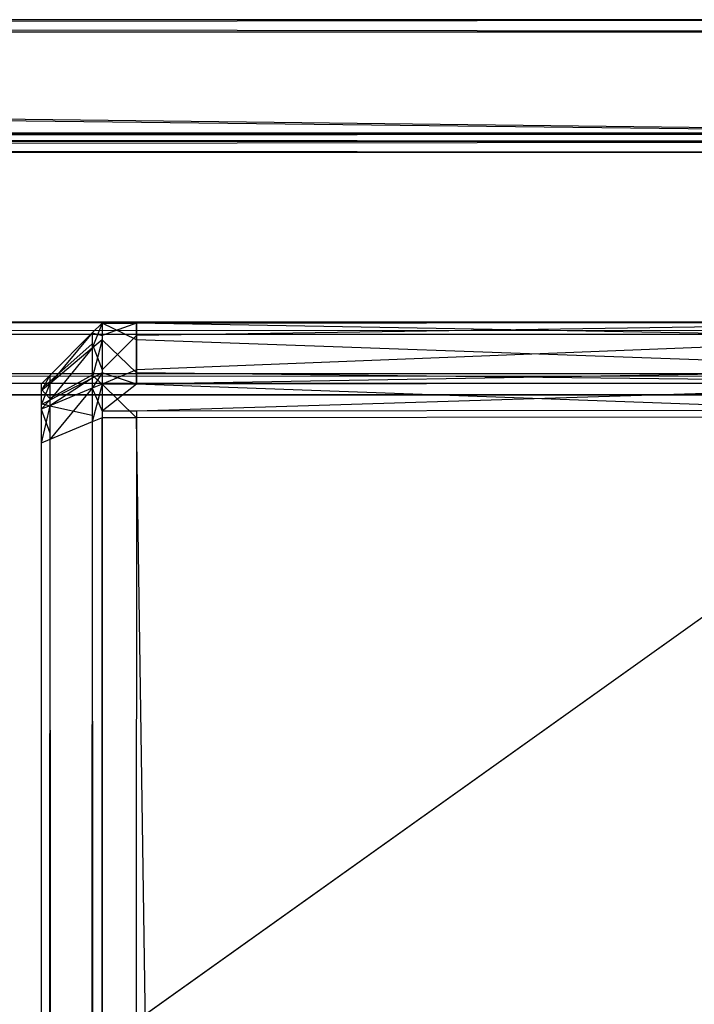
# Model space of a CAD drawing. Extents: x 0 to 0.8, y -0.501 to 0.
# Tile 105 of 107: x 0.78893 to 0.79446, y -0.00808 to 0. Entities that reach past the tile are written whole.
import ezdxf

# ---------------------------------------------------------------- set-up
doc = ezdxf.new("R2010")
doc.units = 0
for name, color, linetype in [('L12_ABDECKPL_0___REPLACEMTFOREM', 7, 'CONTINUOUS'), ('L29_KORPUS3_2___REPLACEMTFOREMP', 7, 'CONTINUOUS'), ('L30_KORPUS3_0___REPLACEMTFOREMP', 7, 'CONTINUOUS')]:
    doc.layers.add(name, color=color, linetype=linetype)

msp = doc.modelspace()

# ---------------------------------------------------------------- linework, layer by layer
at = {"layer": 'L12_ABDECKPL_0___REPLACEMTFOREM', "color": 39}
for points, invisible_edges in [([(0.728221, 0, 0.592354), (0.798748, 0, 0.592217), (0.728221, 0, 0.592217), (0.728221, 0, 0.592354)], 13), ([(0.798748, 0, 0.592217), (0.728221, 0, 0.592354), (0.798748, 0, 0.592354), (0.798748, 0, 0.592217)], 14), ([(0.728221, 0, 0.592217), (0.798706, -0.000101, 0.592115), (0.728221, -0.000101, 0.592115), (0.728221, 0, 0.592217)], 13), ([(0.798706, -0.000101, 0.592115), (0.728221, 0, 0.592217), (0.798748, 0, 0.592217), (0.798706, -0.000101, 0.592115)], 14), ([(0.728221, 0, 0.602038), (0.798748, 0, 0.592354), (0.728221, 0, 0.592354), (0.728221, 0, 0.602038)], 13), ([(0.798748, 0, 0.592354), (0.728221, 0, 0.602038), (0.798748, 0, 0.602038), (0.798748, 0, 0.592354)], 14), ([(0.728221, -0.000108, 0.602325), (0.798748, 0, 0.602217), (0.728221, 0, 0.602217), (0.728221, -0.000108, 0.602325)], 13), ([(0.798748, 0, 0.602217), (0.728221, -0.000108, 0.602325), (0.798703, -0.000108, 0.602325), (0.798748, 0, 0.602217)], 14), ([(0.728221, 0, 0.602217), (0.798748, 0, 0.602038), (0.728221, 0, 0.602038), (0.728221, 0, 0.602217)], 13), ([(0.798748, 0, 0.602038), (0.728221, 0, 0.602217), (0.798748, 0, 0.602217), (0.798748, 0, 0.602038)], 14), ([(0.728221, -0.000101, 0.592115), (0.798364, -0.00093, 0.591287), (0.728221, -0.00093, 0.591287), (0.728221, -0.000101, 0.592115)], 13), ([(0.798364, -0.00093, 0.591287), (0.728221, -0.000101, 0.592115), (0.798706, -0.000101, 0.592115), (0.798364, -0.00093, 0.591287)], 14), ([(0.798359, -0.00094, 0.603156), (0.728221, -0.000108, 0.602325), (0.728221, -0.00094, 0.603156), (0.798359, -0.00094, 0.603156)], 13), ([(0.728221, -0.000108, 0.602325), (0.798359, -0.00094, 0.603156), (0.798703, -0.000108, 0.602325), (0.728221, -0.000108, 0.602325)], 14), ([(0.728221, -0.00093, 0.591287), (0.798335, -0.001, 0.591217), (0.728221, -0.001, 0.591217), (0.728221, -0.00093, 0.591287)], 13), ([(0.798335, -0.001, 0.591217), (0.728221, -0.00093, 0.591287), (0.798364, -0.00093, 0.591287), (0.798335, -0.001, 0.591217)], 14), ([(0.728221, -0.001, 0.603217), (0.798359, -0.00094, 0.603156), (0.728221, -0.00094, 0.603156), (0.728221, -0.001, 0.603217)], 13), ([(0.798359, -0.00094, 0.603156), (0.728221, -0.001, 0.603217), (0.798335, -0.001, 0.603217), (0.798359, -0.00094, 0.603156)], 14), ([(0.798335, -0.001, 0.591217), (0.728221, -0.001093, 0.591217), (0.728221, -0.001, 0.591217), (0.798335, -0.001, 0.591217)], 13), ([(0.728221, -0.001093, 0.591217), (0.798335, -0.001, 0.591217), (0.798335, -0.001093, 0.591217), (0.728221, -0.001093, 0.591217)], 14), ([(0.798335, -0.00109, 0.603217), (0.728221, -0.001, 0.603217), (0.728221, -0.00109, 0.603217), (0.798335, -0.00109, 0.603217)], 13), ([(0.728221, -0.001, 0.603217), (0.798335, -0.00109, 0.603217), (0.798335, -0.001, 0.603217), (0.728221, -0.001, 0.603217)], 14), ([(0.728221, -0.001093, 0.591217), (0.798384, -0.499907, 0.591217), (0.724135, -0.499907, 0.591217), (0.728221, -0.001093, 0.591217)], 13), ([(0.798384, -0.49991, 0.603217), (0.728221, -0.00109, 0.603217), (0.728221, -0.49991, 0.603217), (0.798384, -0.49991, 0.603217)], 13), ([(0.728221, -0.00109, 0.603217), (0.798384, -0.49991, 0.603217), (0.798335, -0.00109, 0.603217), (0.728221, -0.00109, 0.603217)], 10), ([(0.798384, -0.499907, 0.591217), (0.728221, -0.001093, 0.591217), (0.798335, -0.001093, 0.591217), (0.798384, -0.499907, 0.591217)], 10)]:
    msp.add_3dface(points, dxfattribs=dict(at, invisible_edges=invisible_edges))
at = {"layer": 'L29_KORPUS3_2___REPLACEMTFOREMP', "color": 8}
for points, invisible_edges in [([(0.797254, -0.002582, 0.007289), (0.1, -0.002483, 0.00719), (0.1, -0.002582, 0.007289), (0.797254, -0.002582, 0.007289)], 13), ([(0.1, -0.002483, 0.00719), (0.797254, -0.002582, 0.007289), (0.797295, -0.002483, 0.00719), (0.1, -0.002483, 0.00719)], 14), ([(0.1, -0.002483, 0.000565), (0.797295, -0.002483, 0.007018), (0.797295, -0.002483, 0.000565), (0.1, -0.002483, 0.000565)], 13), ([(0.797295, -0.002483, 0.007018), (0.1, -0.002483, 0.000565), (0.1, -0.002483, 0.007018), (0.797295, -0.002483, 0.007018)], 14), ([(0.1, -0.002483, 0.007018), (0.797295, -0.002483, 0.00719), (0.797295, -0.002483, 0.007018), (0.1, -0.002483, 0.007018)], 13), ([(0.797295, -0.002483, 0.00719), (0.1, -0.002483, 0.007018), (0.1, -0.002483, 0.00719), (0.797295, -0.002483, 0.00719)], 14), ([(0.797295, -0.002483, 0.0005), (0.1, -0.002547, 0.000436), (0.1, -0.002483, 0.0005), (0.797295, -0.002483, 0.0005)], 13), ([(0.1, -0.002547, 0.000436), (0.797295, -0.002483, 0.0005), (0.797268, -0.002547, 0.000436), (0.1, -0.002547, 0.000436)], 14), ([(0.1, -0.002483, 0.0005), (0.797295, -0.002483, 0.000565), (0.797295, -0.002483, 0.0005), (0.1, -0.002483, 0.0005)], 13), ([(0.797295, -0.002483, 0.000565), (0.1, -0.002483, 0.0005), (0.1, -0.002483, 0.000565), (0.797295, -0.002483, 0.000565)], 14), ([(0.797268, -0.002547, 0.000436), (0.1, -0.002903, 0.00008), (0.1, -0.002547, 0.000436), (0.797268, -0.002547, 0.000436)], 13), ([(0.1, -0.002903, 0.00008), (0.797268, -0.002547, 0.000436), (0.797121, -0.002903, 0.000079), (0.1, -0.002903, 0.00008)], 14), ([(0.797111, -0.002926, 0.007633), (0.1, -0.002582, 0.007289), (0.1, -0.002926, 0.007633), (0.797111, -0.002926, 0.007633)], 13), ([(0.1, -0.002582, 0.007289), (0.797111, -0.002926, 0.007633), (0.797254, -0.002582, 0.007289), (0.1, -0.002582, 0.007289)], 14), ([(0.797121, -0.002903, 0.000079), (0.1, -0.002983), (0.1, -0.002903, 0.00008), (0.797121, -0.002903, 0.000079)], 13), ([(0.1, -0.002983), (0.797121, -0.002903, 0.000079), (0.797088, -0.002983), (0.1, -0.002983)], 14), ([(0.797088, -0.002983, 0.00769), (0.1, -0.002926, 0.007633), (0.1, -0.002983, 0.00769), (0.797088, -0.002983, 0.00769)], 13), ([(0.1, -0.002926, 0.007633), (0.797088, -0.002983, 0.00769), (0.797111, -0.002926, 0.007633), (0.1, -0.002926, 0.007633)], 14), ([(0.797088, -0.002983), (0.1, -0.003077), (0.1, -0.002983), (0.797088, -0.002983)], 13), ([(0.1, -0.003077), (0.797088, -0.002983), (0.797088, -0.003077), (0.1, -0.003077)], 14), ([(0.797088, -0.003079, 0.00769), (0.1, -0.002983, 0.00769), (0.1, -0.003079, 0.00769), (0.797088, -0.003079, 0.00769)], 13), ([(0.1, -0.002983, 0.00769), (0.797088, -0.003079, 0.00769), (0.797088, -0.002983, 0.00769), (0.1, -0.002983, 0.00769)], 14), ([(0.797088, -0.003077), (0.1, -0.499889), (0.1, -0.003077), (0.797088, -0.003077)], 13), ([(0.1, -0.499889), (0.797088, -0.003077), (0.797091, -0.499889), (0.1, -0.499889)], 10), ([(0.1, -0.499887, 0.00769), (0.797088, -0.003079, 0.00769), (0.1, -0.003079, 0.00769), (0.1, -0.499887, 0.00769)], 13), ([(0.797088, -0.003079, 0.00769), (0.1, -0.499887, 0.00769), (0.797091, -0.499887, 0.00769), (0.797088, -0.003079, 0.00769)], 10)]:
    msp.add_3dface(points, dxfattribs=dict(at, invisible_edges=invisible_edges))
at = {"layer": 'L30_KORPUS3_0___REPLACEMTFOREMP', "color": 8, "invisible_edges": 14}
for points in [[(0.789601, -0.002491, 0.590124), (0.789521, -0.002694, 0.590215), (0.789601, -0.002627, 0.590261), (0.789601, -0.002491, 0.590124)], [(0.789601, -0.002491, 0.590124), (0.789521, -0.00257, 0.590091), (0.789521, -0.002694, 0.590215), (0.789601, -0.002491, 0.590124)], [(0.789521, -0.00257, 0.007905), (0.789601, -0.002491, 0.007872), (0.789601, -0.002491, 0.007621), (0.789521, -0.00257, 0.007905)], [(0.789521, -0.00257, 0.007905), (0.789601, -0.002491, 0.007621), (0.789521, -0.00257, 0.007654), (0.789521, -0.00257, 0.007905)], [(0.789601, -0.002491, 0.590124), (0.789601, -0.002491, 0.589853), (0.789521, -0.00257, 0.590091), (0.789601, -0.002491, 0.590124)], [(0.789521, -0.00257, 0.590091), (0.789601, -0.002491, 0.589853), (0.789521, -0.00257, 0.58982), (0.789521, -0.00257, 0.590091)], [(0.789601, -0.002491, 0.589853), (0.789601, -0.002491, 0.007872), (0.789521, -0.00257, 0.58982), (0.789601, -0.002491, 0.589853)], [(0.789521, -0.00257, 0.58982), (0.789601, -0.002491, 0.007872), (0.789521, -0.00257, 0.007905), (0.789521, -0.00257, 0.58982)], [(0.789601, -0.002491, 0.007621), (0.789601, -0.00259, 0.007522), (0.789521, -0.00257, 0.007654), (0.789601, -0.002491, 0.007621)], [(0.789885, -0.002627, 0.590261), (0.789885, -0.002491, 0.590124), (0.789601, -0.002491, 0.590124), (0.789885, -0.002627, 0.590261)], [(0.789885, -0.002627, 0.590261), (0.789601, -0.002491, 0.590124), (0.789601, -0.002627, 0.590261), (0.789885, -0.002627, 0.590261)], [(0.789601, -0.002491, 0.590124), (0.789885, -0.002491, 0.589853), (0.789601, -0.002491, 0.589853), (0.789601, -0.002491, 0.590124)], [(0.789885, -0.002491, 0.590124), (0.789885, -0.002491, 0.589853), (0.789601, -0.002491, 0.590124), (0.789885, -0.002491, 0.590124)], [(0.789601, -0.002491, 0.589853), (0.789885, -0.002491, 0.007872), (0.789601, -0.002491, 0.007872), (0.789601, -0.002491, 0.589853)], [(0.789885, -0.002491, 0.589853), (0.789885, -0.002491, 0.007872), (0.789601, -0.002491, 0.589853), (0.789885, -0.002491, 0.589853)], [(0.789601, -0.002491, 0.007872), (0.789885, -0.002491, 0.007621), (0.789601, -0.002491, 0.007621), (0.789601, -0.002491, 0.007872)], [(0.789885, -0.002491, 0.007872), (0.789885, -0.002491, 0.007621), (0.789601, -0.002491, 0.007872), (0.789885, -0.002491, 0.007872)], [(0.789885, -0.002491, 0.007621), (0.789601, -0.00259, 0.007522), (0.789601, -0.002491, 0.007621), (0.789885, -0.002491, 0.007621)], [(0.789885, -0.002491, 0.007621), (0.789885, -0.00259, 0.007522), (0.789601, -0.00259, 0.007522), (0.789885, -0.002491, 0.007621)], [(0.789885, -0.002491, 0.007872), (0.797254, -0.002482, 0.007621), (0.789885, -0.002491, 0.007621), (0.789885, -0.002491, 0.007872)], [(0.797254, -0.002482, 0.007872), (0.797254, -0.002482, 0.007621), (0.789885, -0.002491, 0.007872), (0.797254, -0.002482, 0.007872)], [(0.789885, -0.002491, 0.589853), (0.797254, -0.002482, 0.007872), (0.789885, -0.002491, 0.007872), (0.789885, -0.002491, 0.589853)], [(0.797254, -0.002482, 0.589853), (0.797254, -0.002482, 0.007872), (0.789885, -0.002491, 0.589853), (0.797254, -0.002482, 0.589853)], [(0.789885, -0.002491, 0.590124), (0.797254, -0.002482, 0.589853), (0.789885, -0.002491, 0.589853), (0.789885, -0.002491, 0.590124)], [(0.797254, -0.002482, 0.590124), (0.797254, -0.002482, 0.589853), (0.789885, -0.002491, 0.590124), (0.797254, -0.002482, 0.590124)], [(0.797254, -0.002619, 0.590261), (0.797254, -0.002482, 0.590124), (0.789885, -0.002491, 0.590124), (0.797254, -0.002619, 0.590261)], [(0.797254, -0.002482, 0.007621), (0.789885, -0.00259, 0.007522), (0.789885, -0.002491, 0.007621), (0.797254, -0.002482, 0.007621)], [(0.797254, -0.002482, 0.007621), (0.797254, -0.002581, 0.007522), (0.789885, -0.00259, 0.007522), (0.797254, -0.002482, 0.007621)], [(0.797254, -0.002619, 0.590261), (0.789885, -0.002491, 0.590124), (0.789885, -0.002627, 0.590261), (0.797254, -0.002619, 0.590261)], [(0.789521, -0.00257, 0.58982), (0.789521, -0.00257, 0.007905), (0.789172, -0.002919, 0.589675), (0.789521, -0.00257, 0.58982)], [(0.789172, -0.002919, 0.589675), (0.789521, -0.00257, 0.007905), (0.789172, -0.002919, 0.008049), (0.789172, -0.002919, 0.589675)], [(0.789521, -0.00257, 0.590091), (0.789521, -0.00257, 0.58982), (0.789172, -0.002919, 0.589946), (0.789521, -0.00257, 0.590091)], [(0.789172, -0.002919, 0.589946), (0.789521, -0.00257, 0.58982), (0.789172, -0.002919, 0.589675), (0.789172, -0.002919, 0.589946)], [(0.789172, -0.002919, 0.008049), (0.789521, -0.00257, 0.007905), (0.789521, -0.00257, 0.007654), (0.789172, -0.002919, 0.008049)], [(0.789172, -0.002919, 0.008049), (0.789521, -0.00257, 0.007654), (0.789172, -0.002919, 0.007799), (0.789172, -0.002919, 0.008049)], [(0.789521, -0.00257, 0.590091), (0.789172, -0.002987, 0.590014), (0.789521, -0.002694, 0.590215), (0.789521, -0.00257, 0.590091)], [(0.789521, -0.00257, 0.590091), (0.789172, -0.002919, 0.589946), (0.789172, -0.002987, 0.590014), (0.789521, -0.00257, 0.590091)], [(0.789521, -0.00257, 0.007654), (0.789521, -0.00266, 0.007565), (0.789172, -0.002919, 0.007799), (0.789521, -0.00257, 0.007654)], [(0.789521, -0.00257, 0.007654), (0.789601, -0.00259, 0.007522), (0.789521, -0.00266, 0.007565), (0.789521, -0.00257, 0.007654)], [(0.797254, -0.002581, 0.007522), (0.789885, -0.002873, 0.007239), (0.789885, -0.00259, 0.007522), (0.797254, -0.002581, 0.007522)], [(0.797254, -0.002581, 0.007522), (0.797254, -0.002864, 0.007239), (0.789885, -0.002873, 0.007239), (0.797254, -0.002581, 0.007522)], [(0.789521, -0.00266, 0.007565), (0.789172, -0.002968, 0.00775), (0.789172, -0.002919, 0.007799), (0.789521, -0.00266, 0.007565)], [(0.789521, -0.00266, 0.007565), (0.789521, -0.002917, 0.007308), (0.789172, -0.002968, 0.00775), (0.789521, -0.00266, 0.007565)], [(0.789601, -0.00259, 0.007522), (0.789601, -0.002873, 0.007239), (0.789521, -0.00266, 0.007565), (0.789601, -0.00259, 0.007522)], [(0.789601, -0.002627, 0.590261), (0.789521, -0.00294, 0.590461), (0.789601, -0.002898, 0.590532), (0.789601, -0.002627, 0.590261)], [(0.789601, -0.002627, 0.590261), (0.789521, -0.002694, 0.590215), (0.789521, -0.00294, 0.590461), (0.789601, -0.002627, 0.590261)], [(0.789521, -0.00266, 0.007565), (0.789601, -0.002873, 0.007239), (0.789521, -0.002917, 0.007308), (0.789521, -0.00266, 0.007565)], [(0.789885, -0.00259, 0.007522), (0.789601, -0.002873, 0.007239), (0.789601, -0.00259, 0.007522), (0.789885, -0.00259, 0.007522)], [(0.789885, -0.00259, 0.007522), (0.789885, -0.002873, 0.007239), (0.789601, -0.002873, 0.007239), (0.789885, -0.00259, 0.007522)], [(0.789885, -0.002898, 0.590532), (0.789885, -0.002627, 0.590261), (0.789601, -0.002627, 0.590261), (0.789885, -0.002898, 0.590532)], [(0.789885, -0.002898, 0.590532), (0.789601, -0.002627, 0.590261), (0.789601, -0.002898, 0.590532), (0.789885, -0.002898, 0.590532)], [(0.797254, -0.00289, 0.590532), (0.797254, -0.002619, 0.590261), (0.789885, -0.002627, 0.590261), (0.797254, -0.00289, 0.590532)], [(0.797254, -0.00289, 0.590532), (0.789885, -0.002627, 0.590261), (0.789885, -0.002898, 0.590532), (0.797254, -0.00289, 0.590532)], [(0.789521, -0.002694, 0.590215), (0.789172, -0.003122, 0.59015), (0.789521, -0.00294, 0.590461), (0.789521, -0.002694, 0.590215)], [(0.789521, -0.002694, 0.590215), (0.789172, -0.002987, 0.590014), (0.789172, -0.003122, 0.59015), (0.789521, -0.002694, 0.590215)], [(0.789601, -0.002873, 0.007239), (0.789601, -0.00299, 0.007121), (0.789521, -0.002917, 0.007308), (0.789601, -0.002873, 0.007239)], [(0.789601, -0.002898, 0.590532), (0.789521, -0.003023, 0.590544), (0.789601, -0.00299, 0.590624), (0.789601, -0.002898, 0.590532)], [(0.789601, -0.002898, 0.590532), (0.789521, -0.00294, 0.590461), (0.789521, -0.003023, 0.590544), (0.789601, -0.002898, 0.590532)], [(0.789885, -0.002873, 0.007239), (0.789601, -0.00299, 0.007121), (0.789601, -0.002873, 0.007239), (0.789885, -0.002873, 0.007239)], [(0.789885, -0.002873, 0.007239), (0.789885, -0.00299, 0.007121), (0.789601, -0.00299, 0.007121), (0.789885, -0.002873, 0.007239)], [(0.789885, -0.00299, 0.590624), (0.789885, -0.002898, 0.590532), (0.789601, -0.002898, 0.590532), (0.789885, -0.00299, 0.590624)], [(0.789885, -0.00299, 0.590624), (0.789601, -0.002898, 0.590532), (0.789601, -0.00299, 0.590624), (0.789885, -0.00299, 0.590624)], [(0.797254, -0.002864, 0.007239), (0.789885, -0.00299, 0.007121), (0.789885, -0.002873, 0.007239), (0.797254, -0.002864, 0.007239)], [(0.797254, -0.002864, 0.007239), (0.797254, -0.002981, 0.007121), (0.789885, -0.00299, 0.007121), (0.797254, -0.002864, 0.007239)], [(0.797254, -0.002981, 0.590624), (0.797254, -0.00289, 0.590532), (0.789885, -0.002898, 0.590532), (0.797254, -0.002981, 0.590624)], [(0.797254, -0.002981, 0.590624), (0.789885, -0.002898, 0.590532), (0.789885, -0.00299, 0.590624), (0.797254, -0.002981, 0.590624)], [(0.789172, -0.002919, 0.589946), (0.789101, -0.003046, 0.589973), (0.789172, -0.002987, 0.590014), (0.789172, -0.002919, 0.589946)], [(0.789172, -0.002919, 0.589946), (0.789101, -0.00299, 0.589917), (0.789101, -0.003046, 0.589973), (0.789172, -0.002919, 0.589946)], [(0.789172, -0.002919, 0.007799), (0.789101, -0.00299, 0.008079), (0.789172, -0.002919, 0.008049), (0.789172, -0.002919, 0.007799)], [(0.789172, -0.002919, 0.007799), (0.789101, -0.00299, 0.007828), (0.789101, -0.00299, 0.008079), (0.789172, -0.002919, 0.007799)], [(0.789172, -0.002919, 0.589675), (0.789101, -0.00299, 0.589917), (0.789172, -0.002919, 0.589946), (0.789172, -0.002919, 0.589675)], [(0.789172, -0.002919, 0.589675), (0.789101, -0.00299, 0.589646), (0.789101, -0.00299, 0.589917), (0.789172, -0.002919, 0.589675)], [(0.789172, -0.002919, 0.008049), (0.789101, -0.00299, 0.589646), (0.789172, -0.002919, 0.589675), (0.789172, -0.002919, 0.008049)], [(0.789172, -0.002919, 0.008049), (0.789101, -0.00299, 0.008079), (0.789101, -0.00299, 0.589646), (0.789172, -0.002919, 0.008049)], [(0.789172, -0.002919, 0.007799), (0.789172, -0.002968, 0.00775), (0.789101, -0.00299, 0.007828), (0.789172, -0.002919, 0.007799)], [(0.789172, -0.002968, 0.00775), (0.789101, -0.003031, 0.007787), (0.789101, -0.00299, 0.007828), (0.789172, -0.002968, 0.00775)], [(0.789172, -0.002968, 0.00775), (0.789172, -0.003109, 0.007608), (0.789101, -0.003031, 0.007787), (0.789172, -0.002968, 0.00775)], [(0.789172, -0.002987, 0.590014), (0.789101, -0.003159, 0.590086), (0.789172, -0.003122, 0.59015), (0.789172, -0.002987, 0.590014)], [(0.789172, -0.002987, 0.590014), (0.789101, -0.003046, 0.589973), (0.789101, -0.003159, 0.590086), (0.789172, -0.002987, 0.590014)], [(0.789521, -0.002917, 0.007308), (0.789521, -0.003023, 0.007201), (0.789172, -0.003109, 0.007608), (0.789521, -0.002917, 0.007308)], [(0.789521, -0.002917, 0.007308), (0.789172, -0.003109, 0.007608), (0.789172, -0.002968, 0.00775), (0.789521, -0.002917, 0.007308)], [(0.789521, -0.00294, 0.590461), (0.789172, -0.003167, 0.590195), (0.789521, -0.003023, 0.590544), (0.789521, -0.00294, 0.590461)], [(0.789521, -0.00294, 0.590461), (0.789172, -0.003122, 0.59015), (0.789172, -0.003167, 0.590195), (0.789521, -0.00294, 0.590461)], [(0.789521, -0.002917, 0.007308), (0.789601, -0.00299, 0.007121), (0.789521, -0.003023, 0.007201), (0.789521, -0.002917, 0.007308)], [(0.797254, -0.003204, 0.007121), (0.789885, -0.003213, 0.007121), (0.797254, -0.002981, 0.007121), (0.797254, -0.003204, 0.007121)], [(0.797254, -0.002981, 0.007121), (0.789885, -0.003213, 0.007121), (0.789885, -0.00299, 0.007121), (0.797254, -0.002981, 0.007121)], [(0.797254, -0.002981, 0.590624), (0.789885, -0.00299, 0.590624), (0.797254, -0.003258, 0.590624), (0.797254, -0.002981, 0.590624)], [(0.789101, -0.00299, 0.589646), (0.789101, -0.003208, 0.589826), (0.789101, -0.00299, 0.589917), (0.789101, -0.00299, 0.589646)], [(0.789101, -0.00299, 0.589646), (0.789101, -0.003208, 0.589646), (0.789101, -0.003208, 0.589826), (0.789101, -0.00299, 0.589646)], [(0.789101, -0.00299, 0.589917), (0.789101, -0.00323, 0.589848), (0.789101, -0.003046, 0.589973), (0.789101, -0.00299, 0.589917)], [(0.789101, -0.00299, 0.589917), (0.789101, -0.003208, 0.589826), (0.789101, -0.00323, 0.589848), (0.789101, -0.00299, 0.589917)], [(0.789101, -0.00299, 0.007828), (0.789101, -0.003208, 0.008079), (0.789101, -0.00299, 0.008079), (0.789101, -0.00299, 0.007828)], [(0.789101, -0.00299, 0.007828), (0.789101, -0.003208, 0.007919), (0.789101, -0.003208, 0.008079), (0.789101, -0.00299, 0.007828)], [(0.789101, -0.00299, 0.008079), (0.789101, -0.003208, 0.589646), (0.789101, -0.00299, 0.589646), (0.789101, -0.00299, 0.008079)], [(0.789101, -0.00299, 0.008079), (0.789101, -0.003208, 0.008079), (0.789101, -0.003208, 0.589646), (0.789101, -0.00299, 0.008079)], [(0.789101, -0.00299, 0.007828), (0.789101, -0.003031, 0.007787), (0.789101, -0.003208, 0.007919), (0.789101, -0.00299, 0.007828)], [(0.789101, -0.003031, 0.007787), (0.789101, -0.003224, 0.007904), (0.789101, -0.003208, 0.007919), (0.789101, -0.003031, 0.007787)], [(0.789101, -0.003031, 0.007787), (0.789172, -0.003109, 0.007608), (0.789101, -0.003148, 0.00767), (0.789101, -0.003031, 0.007787)], [(0.789101, -0.003031, 0.007787), (0.789101, -0.003148, 0.00767), (0.789101, -0.003224, 0.007904), (0.789101, -0.003031, 0.007787)], [(0.789101, -0.003046, 0.589973), (0.789101, -0.003273, 0.589891), (0.789101, -0.003159, 0.590086), (0.789101, -0.003046, 0.589973)], [(0.789101, -0.003046, 0.589973), (0.789101, -0.00323, 0.589848), (0.789101, -0.003273, 0.589891), (0.789101, -0.003046, 0.589973)], [(0.789521, -0.003023, 0.007201), (0.789521, -0.003246, 0.007201), (0.789172, -0.003167, 0.00755), (0.789521, -0.003023, 0.007201)], [(0.789521, -0.003023, 0.590544), (0.789172, -0.003444, 0.590195), (0.789521, -0.0033, 0.590544), (0.789521, -0.003023, 0.590544)], [(0.789521, -0.003023, 0.590544), (0.789172, -0.003167, 0.590195), (0.789172, -0.003444, 0.590195), (0.789521, -0.003023, 0.590544)], [(0.789521, -0.003023, 0.007201), (0.789172, -0.003167, 0.00755), (0.789172, -0.003109, 0.007608), (0.789521, -0.003023, 0.007201)], [(0.789601, -0.00299, 0.590624), (0.789521, -0.0033, 0.590544), (0.789601, -0.003267, 0.590624), (0.789601, -0.00299, 0.590624)], [(0.789601, -0.00299, 0.590624), (0.789521, -0.003023, 0.590544), (0.789521, -0.0033, 0.590544), (0.789601, -0.00299, 0.590624)], [(0.789601, -0.00299, 0.007121), (0.789601, -0.003213, 0.007121), (0.789521, -0.003023, 0.007201), (0.789601, -0.00299, 0.007121)], [(0.789521, -0.003023, 0.007201), (0.789601, -0.003213, 0.007121), (0.789521, -0.003246, 0.007201), (0.789521, -0.003023, 0.007201)], [(0.789885, -0.003213, 0.007121), (0.789601, -0.003213, 0.007121), (0.789885, -0.00299, 0.007121), (0.789885, -0.003213, 0.007121)], [(0.789885, -0.00299, 0.007121), (0.789601, -0.003213, 0.007121), (0.789601, -0.00299, 0.007121), (0.789885, -0.00299, 0.007121)], [(0.789885, -0.003267, 0.590624), (0.789601, -0.00299, 0.590624), (0.789601, -0.003267, 0.590624), (0.789885, -0.003267, 0.590624)], [(0.789885, -0.00299, 0.590624), (0.789601, -0.00299, 0.590624), (0.789885, -0.003267, 0.590624), (0.789885, -0.00299, 0.590624)], [(0.797254, -0.003258, 0.590624), (0.789885, -0.00299, 0.590624), (0.789885, -0.003267, 0.590624), (0.797254, -0.003258, 0.590624)], [(0.789172, -0.003109, 0.007608), (0.789172, -0.003167, 0.00755), (0.789101, -0.003148, 0.00767), (0.789172, -0.003109, 0.007608)], [(0.789172, -0.003122, 0.59015), (0.789101, -0.003197, 0.590124), (0.789172, -0.003167, 0.590195), (0.789172, -0.003122, 0.59015)], [(0.789172, -0.003122, 0.59015), (0.789101, -0.003159, 0.590086), (0.789101, -0.003197, 0.590124), (0.789172, -0.003122, 0.59015)], [(0.789101, -0.003148, 0.00767), (0.789101, -0.003197, 0.007621), (0.789101, -0.003269, 0.007859), (0.789101, -0.003148, 0.00767)], [(0.789101, -0.003148, 0.00767), (0.789172, -0.003167, 0.00755), (0.789101, -0.003197, 0.007621), (0.789101, -0.003148, 0.00767)], [(0.789101, -0.003148, 0.00767), (0.789101, -0.003269, 0.007859), (0.789101, -0.003224, 0.007904), (0.789101, -0.003148, 0.00767)], [(0.789101, -0.003159, 0.590086), (0.789101, -0.003287, 0.589905), (0.789101, -0.003197, 0.590124), (0.789101, -0.003159, 0.590086)], [(0.789101, -0.003159, 0.590086), (0.789101, -0.003273, 0.589891), (0.789101, -0.003287, 0.589905), (0.789101, -0.003159, 0.590086)], [(0.789172, -0.003167, 0.590195), (0.789101, -0.003474, 0.590124), (0.789172, -0.003444, 0.590195), (0.789172, -0.003167, 0.590195)], [(0.789172, -0.003167, 0.590195), (0.789101, -0.003197, 0.590124), (0.789101, -0.003474, 0.590124), (0.789172, -0.003167, 0.590195)], [(0.789172, -0.003167, 0.00755), (0.789172, -0.00339, 0.00755), (0.789101, -0.003197, 0.007621), (0.789172, -0.003167, 0.00755)], [(0.789101, -0.003197, 0.007621), (0.789101, -0.003287, 0.00784), (0.789101, -0.003269, 0.007859), (0.789101, -0.003197, 0.007621)], [(0.789101, -0.003197, 0.590124), (0.789101, -0.003474, 0.589905), (0.789101, -0.003474, 0.590124), (0.789101, -0.003197, 0.590124)], [(0.789101, -0.003197, 0.590124), (0.789101, -0.003287, 0.589905), (0.789101, -0.003474, 0.589905), (0.789101, -0.003197, 0.590124)], [(0.789101, -0.003197, 0.007621), (0.789101, -0.003419, 0.007621), (0.789101, -0.003287, 0.00784), (0.789101, -0.003197, 0.007621)], [(0.789101, -0.003197, 0.007621), (0.789172, -0.00339, 0.00755), (0.789101, -0.003419, 0.007621), (0.789101, -0.003197, 0.007621)], [(0.789101, -0.003208, 0.589646), (0.789101, -0.00323, 0.589848), (0.789101, -0.003208, 0.589826), (0.789101, -0.003208, 0.589646)], [(0.789101, -0.003208, 0.007919), (0.789101, -0.003224, 0.007904), (0.789101, -0.003208, 0.008079), (0.789101, -0.003208, 0.007919)], [(0.789101, -0.003208, 0.589646), (0.789101, -0.003273, 0.589891), (0.789101, -0.00323, 0.589848), (0.789101, -0.003208, 0.589646)], [(0.789101, -0.003208, 0.008079), (0.789101, -0.003224, 0.007904), (0.789101, -0.003208, 0.589646), (0.789101, -0.003208, 0.008079)], [(0.789101, -0.003208, 0.589646), (0.789101, -0.499589, 0.589905), (0.789101, -0.003273, 0.589891), (0.789101, -0.003208, 0.589646)], [(0.789101, -0.003208, 0.589646), (0.789101, -0.003224, 0.007904), (0.789101, -0.003419, 0.00784), (0.789101, -0.003208, 0.589646)], [(0.789101, -0.003208, 0.589646), (0.789101, -0.003419, 0.00784), (0.789101, -0.499589, 0.589905), (0.789101, -0.003208, 0.589646)], [(0.789101, -0.003224, 0.007904), (0.789101, -0.003269, 0.007859), (0.789101, -0.003419, 0.00784), (0.789101, -0.003224, 0.007904)], [(0.789172, -0.003167, 0.00755), (0.789521, -0.003246, 0.007201), (0.789172, -0.00339, 0.00755), (0.789172, -0.003167, 0.00755)], [(0.789601, -0.003213, 0.007121), (0.789601, -0.499843, 0.007121), (0.789521, -0.003246, 0.007201), (0.789601, -0.003213, 0.007121)], [(0.789885, -0.499843, 0.007121), (0.789601, -0.499843, 0.007121), (0.789885, -0.003213, 0.007121), (0.789885, -0.499843, 0.007121)], [(0.789885, -0.003213, 0.007121), (0.789601, -0.499843, 0.007121), (0.789601, -0.003213, 0.007121), (0.789885, -0.003213, 0.007121)], [(0.797254, -0.499843, 0.007121), (0.789885, -0.499843, 0.007121), (0.797254, -0.003204, 0.007121), (0.797254, -0.499843, 0.007121)], [(0.797254, -0.003204, 0.007121), (0.789885, -0.499843, 0.007121), (0.789885, -0.003213, 0.007121), (0.797254, -0.003204, 0.007121)], [(0.789101, -0.003269, 0.007859), (0.789101, -0.003287, 0.00784), (0.789101, -0.003419, 0.00784), (0.789101, -0.003269, 0.007859)], [(0.789101, -0.003273, 0.589891), (0.789101, -0.003474, 0.589905), (0.789101, -0.003287, 0.589905), (0.789101, -0.003273, 0.589891)], [(0.789101, -0.003273, 0.589891), (0.789101, -0.499589, 0.589905), (0.789101, -0.003474, 0.589905), (0.789101, -0.003273, 0.589891)], [(0.789101, -0.003287, 0.00784), (0.789101, -0.003419, 0.007621), (0.789101, -0.003419, 0.00784), (0.789101, -0.003287, 0.00784)], [(0.789521, -0.003246, 0.007201), (0.789521, -0.49981, 0.007201), (0.789172, -0.00339, 0.00755), (0.789521, -0.003246, 0.007201)], [(0.789521, -0.0033, 0.590544), (0.789172, -0.499618, 0.590195), (0.789521, -0.499762, 0.590544), (0.789521, -0.0033, 0.590544)], [(0.789521, -0.0033, 0.590544), (0.789172, -0.003444, 0.590195), (0.789172, -0.499618, 0.590195), (0.789521, -0.0033, 0.590544)], [(0.789521, -0.003246, 0.007201), (0.789601, -0.499843, 0.007121), (0.789521, -0.49981, 0.007201), (0.789521, -0.003246, 0.007201)], [(0.789601, -0.003267, 0.590624), (0.789521, -0.499762, 0.590544), (0.789601, -0.499795, 0.590624), (0.789601, -0.003267, 0.590624)], [(0.789601, -0.003267, 0.590624), (0.789521, -0.0033, 0.590544), (0.789521, -0.499762, 0.590544), (0.789601, -0.003267, 0.590624)], [(0.789885, -0.499795, 0.590624), (0.789601, -0.003267, 0.590624), (0.789601, -0.499795, 0.590624), (0.789885, -0.499795, 0.590624)], [(0.789885, -0.003267, 0.590624), (0.789601, -0.003267, 0.590624), (0.789885, -0.499795, 0.590624), (0.789885, -0.003267, 0.590624)], [(0.797254, -0.003258, 0.590624), (0.789885, -0.003267, 0.590624), (0.797254, -0.499795, 0.590624), (0.797254, -0.003258, 0.590624)], [(0.797254, -0.499795, 0.590624), (0.789885, -0.003267, 0.590624), (0.789885, -0.499795, 0.590624), (0.797254, -0.499795, 0.590624)], [(0.789172, -0.00339, 0.00755), (0.789172, -0.499666, 0.00755), (0.789101, -0.003419, 0.007621), (0.789172, -0.00339, 0.00755)], [(0.789172, -0.00339, 0.00755), (0.789521, -0.49981, 0.007201), (0.789172, -0.499666, 0.00755), (0.789172, -0.00339, 0.00755)], [(0.789101, -0.003419, 0.00784), (0.789101, -0.499636, 0.00784), (0.789101, -0.499705, 0.00786), (0.789101, -0.003419, 0.00784)], [(0.789101, -0.003419, 0.00784), (0.789101, -0.499705, 0.00786), (0.789101, -0.499764, 0.008047), (0.789101, -0.003419, 0.00784)], [(0.789101, -0.003419, 0.00784), (0.789101, -0.499764, 0.008047), (0.789101, -0.499589, 0.589905), (0.789101, -0.003419, 0.00784)], [(0.789101, -0.003419, 0.007621), (0.789101, -0.499636, 0.007621), (0.789101, -0.003419, 0.00784), (0.789101, -0.003419, 0.007621)], [(0.789101, -0.003419, 0.00784), (0.789101, -0.499636, 0.007621), (0.789101, -0.499636, 0.00784), (0.789101, -0.003419, 0.00784)], [(0.789101, -0.003419, 0.007621), (0.789172, -0.499666, 0.00755), (0.789101, -0.499636, 0.007621), (0.789101, -0.003419, 0.007621)], [(0.789172, -0.003444, 0.590195), (0.789101, -0.499589, 0.590124), (0.789172, -0.499618, 0.590195), (0.789172, -0.003444, 0.590195)], [(0.789172, -0.003444, 0.590195), (0.789101, -0.003474, 0.590124), (0.789101, -0.499589, 0.590124), (0.789172, -0.003444, 0.590195)], [(0.789101, -0.003474, 0.590124), (0.789101, -0.499589, 0.589905), (0.789101, -0.499589, 0.590124), (0.789101, -0.003474, 0.590124)], [(0.789101, -0.003474, 0.589905), (0.789101, -0.499589, 0.589905), (0.789101, -0.003474, 0.590124), (0.789101, -0.003474, 0.589905)]]:
    msp.add_3dface(points, dxfattribs=at)

doc.saveas('drawing.dxf')
